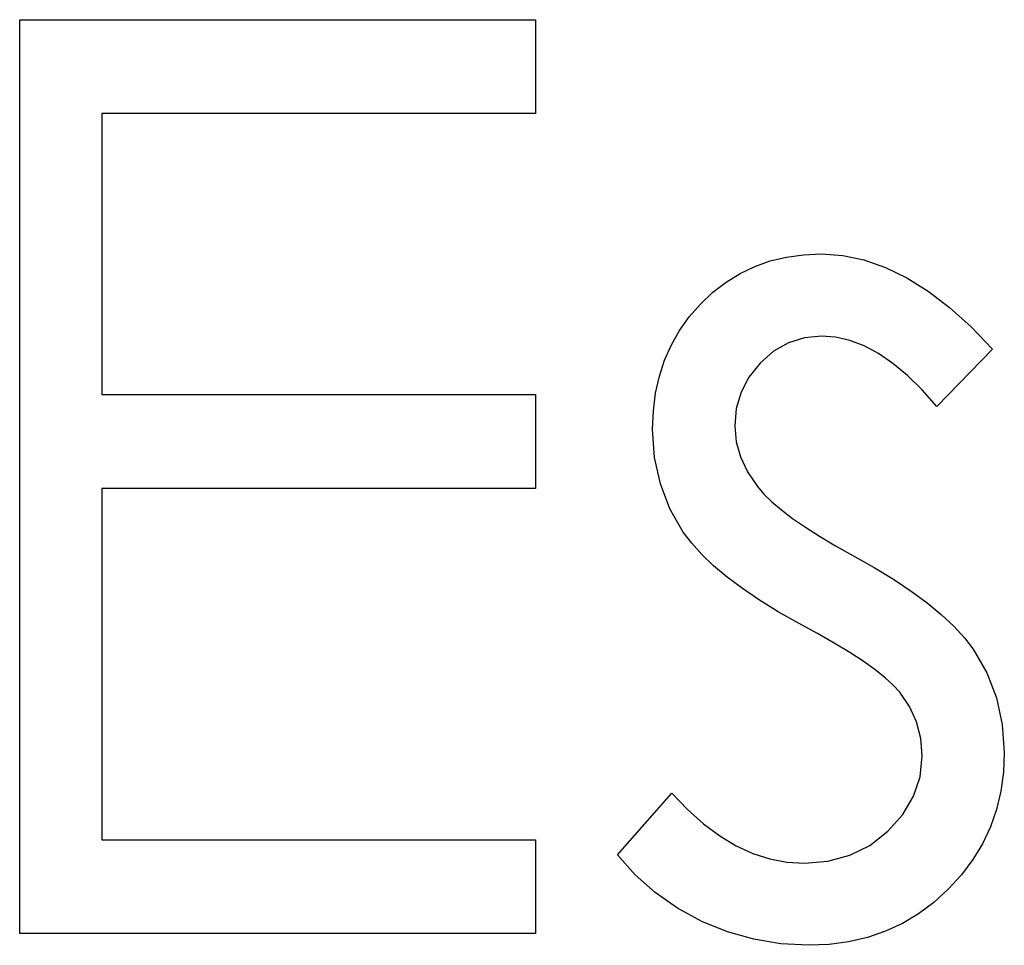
# Model space of a CAD drawing. Header units: inches. Extents: x 7.3 to 43.3, y -43.5 to -20.4.
# Tile 22 of 136: x 20.935 to 21.083, y -32.964 to -32.824. Entities that reach past the tile are written whole.
import ezdxf

# ---------------------------------------------------------------- set-up
doc = ezdxf.new("R2010")
doc.units = ezdxf.units.IN
doc.header["$LTSCALE"] = 0.5
doc.header["$MEASUREMENT"] = 0

msp = doc.modelspace()

# ---------------------------------------------------------------- linework, layer by layer
at = {"color": 7, "linetype": 'Continuous'}
for p, q in [((20.93456, -32.96194), (20.93456, -32.82414)), ((20.93457, -32.82414), (21.01229, -32.82414)), ((21.01229, -32.82414), (21.01229, -32.82414)), ((21.01229, -32.82414), (21.01229, -32.83827)), ((21.01229, -32.83827), (20.94693, -32.83827)), ((20.94693, -32.83827), (20.94693, -32.83827)), ((20.94693, -32.83827), (20.94693, -32.88067)), ((21.01229, -32.83827), (21.01229, -32.83827)), ((21.04534, -32.86135), (21.04768, -32.86052)), ((21.04768, -32.86052), (21.05014, -32.85994)), ((21.05014, -32.85994), (21.05271, -32.85958)), ((21.05271, -32.85958), (21.05541, -32.85947)), ((21.05541, -32.85947), (21.05541, -32.85947)), ((21.05541, -32.85947), (21.05861, -32.85969)), ((21.05861, -32.85969), (21.06181, -32.86036)), ((21.06181, -32.86036), (21.06504, -32.86149)), ((21.04313, -32.86243), (21.04534, -32.86135)), ((21.06504, -32.86149), (21.06827, -32.86306)), ((21.04103, -32.86372), (21.04313, -32.86243)), ((21.06827, -32.86306), (21.07148, -32.86508)), ((21.03904, -32.86524), (21.04103, -32.86372)), ((21.03716, -32.86701), (21.03904, -32.86524)), ((21.07148, -32.86508), (21.07471, -32.86753)), ((21.03548, -32.86894), (21.03716, -32.86701)), ((21.07471, -32.86753), (21.07796, -32.87043)), ((21.03402, -32.87101), (21.03548, -32.86894)), ((21.07796, -32.87043), (21.08119, -32.8738)), ((21.03278, -32.87319), (21.03402, -32.87101)), ((21.05282, -32.87209), (21.05041, -32.87286)), ((21.05541, -32.87184), (21.05282, -32.87209)), ((21.05754, -32.87201), (21.05541, -32.87184)), ((21.05541, -32.87184), (21.05541, -32.87184)), ((21.05969, -32.8725), (21.05754, -32.87201)), ((21.03175, -32.87548), (21.03278, -32.87319)), ((21.05041, -32.87286), (21.04818, -32.87413)), ((21.06184, -32.87333), (21.05969, -32.8725)), ((21.06402, -32.87449), (21.06184, -32.87333)), ((21.0812, -32.8738), (21.0728, -32.88244)), ((21.04818, -32.87413), (21.04616, -32.87593)), ((21.06618, -32.87598), (21.06402, -32.87449)), ((21.03098, -32.87791), (21.03175, -32.87548)), ((21.04616, -32.87593), (21.04448, -32.87805)), ((21.06838, -32.8778), (21.06618, -32.87598)), ((21.0304, -32.88045), (21.03098, -32.87791)), ((21.04448, -32.87805), (21.04329, -32.88031)), ((21.07059, -32.87996), (21.06838, -32.8778)), ((20.94693, -32.88067), (20.94693, -32.88067)), ((20.94693, -32.88067), (21.01229, -32.88067)), ((21.01229, -32.88067), (21.01229, -32.88067)), ((21.01229, -32.88067), (21.01229, -32.89481)), ((21.03007, -32.8831), (21.0304, -32.88045)), ((21.04329, -32.88031), (21.04257, -32.88277)), ((21.0728, -32.88244), (21.07059, -32.87996)), ((21.04257, -32.88277), (21.04233, -32.88539)), ((21.0728, -32.88244), (21.0728, -32.88244)), ((21.02996, -32.88589), (21.03007, -32.8831)), ((21.04233, -32.88539), (21.04233, -32.88539)), ((21.04233, -32.88539), (21.04255, -32.88777)), ((21.03024, -32.89014), (21.02996, -32.88589)), ((21.02996, -32.88589), (21.02996, -32.88589)), ((21.04255, -32.88777), (21.04318, -32.89006)), ((21.03112, -32.89412), (21.03024, -32.89014)), ((21.04318, -32.89006), (21.04426, -32.89232)), ((21.04426, -32.89232), (21.04575, -32.89453)), ((21.03255, -32.8979), (21.03112, -32.89412)), ((21.04575, -32.89453), (21.04575, -32.89453)), ((21.04575, -32.89453), (21.04672, -32.89566)), ((21.01229, -32.89481), (20.94693, -32.89481)), ((20.94693, -32.89481), (20.94693, -32.89481)), ((20.94693, -32.89481), (20.94693, -32.9478)), ((21.01229, -32.89481), (21.01229, -32.89481)), ((21.04672, -32.89566), (21.04793, -32.89682)), ((21.04793, -32.89682), (21.04937, -32.89806)), ((21.03457, -32.9014), (21.03255, -32.8979)), ((21.04937, -32.89806), (21.05105, -32.89933)), ((21.05105, -32.89933), (21.05298, -32.90066)), ((21.03584, -32.90309), (21.03457, -32.9014)), ((21.03457, -32.9014), (21.03457, -32.9014)), ((21.05298, -32.90066), (21.05513, -32.90201)), ((21.05513, -32.90201), (21.05751, -32.90345)), ((21.03739, -32.9048), (21.03584, -32.90309)), ((21.05751, -32.90345), (21.06013, -32.90491)), ((21.03915, -32.90651), (21.03739, -32.9048)), ((21.06013, -32.90491), (21.06013, -32.90491)), ((21.06013, -32.90491), (21.06333, -32.90673)), ((21.04119, -32.90822), (21.03915, -32.90651)), ((21.06333, -32.90673), (21.06626, -32.90852)), ((21.04351, -32.90993), (21.04119, -32.90822)), ((21.06626, -32.90852), (21.06894, -32.91032)), ((21.04605, -32.91167), (21.04351, -32.90993)), ((21.06894, -32.91032), (21.07134, -32.91209)), ((21.04887, -32.91341), (21.04605, -32.91167)), ((21.07134, -32.91209), (21.07346, -32.91385)), ((21.05193, -32.91515), (21.04887, -32.91341)), ((21.07346, -32.91385), (21.07534, -32.91559)), ((21.05478, -32.9167), (21.05193, -32.91515)), ((21.05193, -32.91515), (21.05193, -32.91515)), ((21.05734, -32.91816), (21.05478, -32.9167)), ((21.07534, -32.91559), (21.07694, -32.91733)), ((21.05966, -32.91954), (21.05734, -32.91816)), ((21.07694, -32.91733), (21.07827, -32.91904)), ((21.0617, -32.92086), (21.05966, -32.91954)), ((21.07827, -32.91904), (21.07827, -32.91904)), ((21.07827, -32.91904), (21.08031, -32.9226)), ((21.06347, -32.92213), (21.0617, -32.92086)), ((21.06499, -32.92335), (21.06347, -32.92213)), ((21.08031, -32.9226), (21.0818, -32.92638)), ((21.06623, -32.92448), (21.06499, -32.92335)), ((21.0672, -32.92553), (21.06623, -32.92448)), ((21.06869, -32.92771), (21.0672, -32.92553)), ((21.0672, -32.92553), (21.0672, -32.92553)), ((21.0818, -32.92638), (21.08265, -32.93039)), ((21.06974, -32.93003), (21.06869, -32.92771)), ((21.07037, -32.93251), (21.06974, -32.93003)), ((21.08265, -32.93039), (21.08296, -32.93461)), ((21.07059, -32.93513), (21.07037, -32.93251)), ((21.08296, -32.93461), (21.08282, -32.93759)), ((21.08296, -32.93461), (21.08296, -32.93461)), ((21.07026, -32.93831), (21.07059, -32.93513)), ((21.07059, -32.93513), (21.07059, -32.93513)), ((21.08282, -32.93759), (21.08243, -32.94046)), ((21.06929, -32.94123), (21.07026, -32.93831)), ((21.08243, -32.94046), (21.08177, -32.94322)), ((21.02466, -32.95007), (21.03286, -32.94074)), ((21.03286, -32.94074), (21.03286, -32.94074)), ((21.03286, -32.94074), (21.03523, -32.94322)), ((21.06767, -32.944), (21.06929, -32.94123)), ((21.03523, -32.94322), (21.03763, -32.94538)), ((21.08177, -32.94322), (21.08086, -32.94584)), ((21.0654, -32.94651), (21.06767, -32.944)), ((21.03763, -32.94538), (21.04009, -32.9472)), ((21.06267, -32.94863), (21.0654, -32.94651)), ((21.08086, -32.94584), (21.07965, -32.94838)), ((20.94693, -32.9478), (20.94693, -32.9478)), ((20.94693, -32.9478), (21.01229, -32.9478)), ((21.01229, -32.9478), (21.01229, -32.9478)), ((21.01229, -32.9478), (21.01229, -32.96194)), ((21.04009, -32.9472), (21.04255, -32.94869)), ((21.04255, -32.94869), (21.04506, -32.94985)), ((21.05966, -32.95012), (21.06267, -32.94863)), ((21.07965, -32.94838), (21.07821, -32.95079)), ((21.02734, -32.95308), (21.02466, -32.95007)), ((21.02466, -32.95007), (21.02466, -32.95007)), ((21.04506, -32.94985), (21.04763, -32.95068)), ((21.04763, -32.95068), (21.05019, -32.95117)), ((21.05282, -32.95134), (21.05638, -32.95103)), ((21.05638, -32.95103), (21.05966, -32.95012)), ((21.07821, -32.95079), (21.0765, -32.95308)), ((21.05019, -32.95117), (21.05282, -32.95134)), ((21.05282, -32.95134), (21.05282, -32.95134)), ((21.03035, -32.95575), (21.02734, -32.95308)), ((21.0765, -32.95308), (21.07451, -32.95526)), ((21.07451, -32.95526), (21.07233, -32.95724)), ((21.03369, -32.9581), (21.03035, -32.95575)), ((21.03736, -32.96009), (21.03369, -32.9581)), ((21.07233, -32.95724), (21.07004, -32.95896)), ((21.07004, -32.95896), (21.06761, -32.96039)), ((21.04125, -32.96166), (21.03736, -32.96009)), ((21.06761, -32.96039), (21.06504, -32.96158)), ((21.01229, -32.96194), (20.93456, -32.96194)), ((20.93456, -32.96194), (20.93456, -32.96194)), ((21.01229, -32.96194), (21.01229, -32.96194)), ((21.04522, -32.96279), (21.04125, -32.96166)), ((21.04928, -32.96348), (21.04522, -32.96279)), ((21.06234, -32.96252), (21.0595, -32.96318)), ((21.06504, -32.96158), (21.06234, -32.96252)), ((21.05345, -32.9637), (21.04928, -32.96348)), ((21.05654, -32.96357), (21.05345, -32.9637)), ((21.05345, -32.9637), (21.05345, -32.9637)), ((21.0595, -32.96318), (21.05654, -32.96357))]:
    msp.add_line(p, q, dxfattribs=at)

doc.saveas('drawing.dxf')
